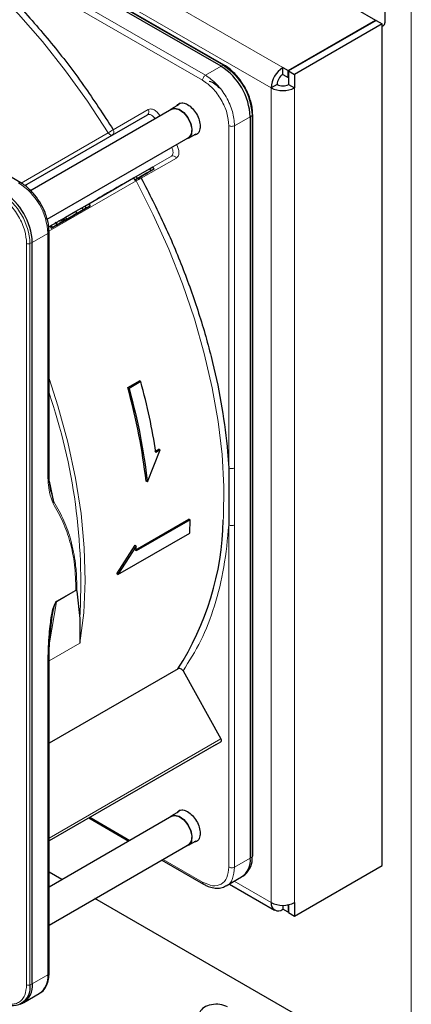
# Paper-space layout 'Blatt2' of a CAD drawing. Header units: millimetres. Extents: x 5 to 418, y 2 to 292.
# Tile 73 of 104: x 144 to 152, y 191 to 211. Entities that reach past the tile are written whole.
import ezdxf

# ---------------------------------------------------------------- set-up
doc = ezdxf.new("R2010")
doc.units = ezdxf.units.MM

psp = doc.layouts.new('Blatt2')

# ---------------------------------------------------------------- linework, layer by layer
at = {"color": 7, "linetype": 'Continuous', "lineweight": 25}
for p, q in [((94.966, 243.616), (151.275, 211.109)), ((148.154, 210.178), (135.178, 217.669)), ((148.219, 210.199), (135.243, 217.69)), ((151.464, 211.069), (151.464, 211.341)), ((149.508, 210.089), (151.275, 211.109)), ((151.287, 211.103), (149.519, 210.082)), ((151.405, 211.035), (149.637, 210.014)), ((151.275, 211.096), (151.275, 211.109)), ((151.287, 211.103), (151.405, 211.035)), ((151.405, 194.023), (151.405, 211.035)), ((144.111, 207.824), (139.921, 210.242)), ((148.219, 210.199), (148.22, 210.199)), ((149.402, 210.014), (149.402, 210.15)), ((149.402, 210.15), (149.508, 210.089)), ((149.402, 210.014), (149.508, 209.953)), ((149.508, 209.953), (149.508, 210.089)), ((149.508, 209.953), (149.519, 209.96)), ((149.519, 210.082), (149.637, 210.014)), ((149.519, 210.082), (149.519, 209.81)), ((149.637, 210.014), (149.637, 209.742)), ((149.284, 209.81), (149.166, 209.742)), ((149.519, 209.81), (149.637, 209.742)), ((147.31, 209.405), (147.157, 209.317)), ((144.192, 207.768), (146.668, 209.198)), ((147.161, 209.309), (144.292, 207.653)), ((148.743, 209.157), (148.743, 194.174)), ((148.792, 209.204), (148.786, 209.299)), ((148.794, 209.203), (148.794, 209.204)), ((148.794, 194.22), (148.794, 209.203)), ((147.498, 208.725), (147.651, 208.813)), ((144.646, 207.088), (147.494, 208.732)), ((146.439, 207.949), (146.711, 208.107)), ((146.464, 207.906), (146.736, 208.063)), ((146.495, 207.924), (146.651, 208.014)), ((146.564, 207.964), (146.495, 207.924)), ((146.599, 207.984), (146.548, 207.955)), ((146.651, 208.014), (146.564, 207.964)), ((146.564, 207.964), (146.564, 207.964)), ((146.634, 208.005), (146.599, 207.984)), ((146.634, 208.005), (146.672, 208.026)), ((146.8, 208.1), (146.637, 208.006)), ((146.672, 208.026), (146.637, 208.006)), ((146.672, 208.026), (146.672, 208.026)), ((146.711, 208.107), (146.775, 208.144)), ((146.711, 208.107), (146.736, 208.063)), ((146.736, 208.063), (146.8, 208.1)), ((146.775, 208.144), (146.8, 208.1)), ((145.486, 207.399), (146.389, 207.921)), ((146.389, 207.921), (146.439, 207.949)), ((146.389, 207.921), (146.414, 207.878)), ((146.526, 207.942), (146.414, 207.878)), ((146.414, 207.878), (146.464, 207.906)), ((146.439, 207.949), (146.464, 207.906)), ((146.548, 207.955), (146.475, 207.912)), ((146.475, 207.912), (146.526, 207.942)), ((146.475, 207.912), (146.475, 207.912)), ((145.405, 207.352), (145.486, 207.399)), ((145.486, 207.399), (145.511, 207.356)), ((145.185, 207.168), (144.949, 207.032)), ((145.327, 207.25), (144.973, 207.046)), ((144.991, 207.056), (145.226, 207.192)), ((145.469, 207.332), (144.998, 207.06)), ((145.014, 207.127), (145.221, 207.246)), ((145.015, 207.07), (145.369, 207.274)), ((145.039, 207.084), (145.246, 207.203)), ((145.226, 207.192), (145.185, 207.168)), ((145.221, 207.246), (145.346, 207.318)), ((145.221, 207.246), (145.246, 207.203)), ((145.226, 207.192), (145.226, 207.192)), ((145.246, 207.203), (145.371, 207.275)), ((145.305, 207.237), (145.511, 207.356)), ((145.43, 207.309), (145.305, 207.237)), ((145.369, 207.274), (145.327, 207.25)), ((145.346, 207.318), (145.405, 207.352)), ((145.346, 207.318), (145.371, 207.275)), ((145.369, 207.274), (145.369, 207.274)), ((145.371, 207.275), (145.43, 207.309)), ((145.405, 207.352), (145.43, 207.309)), ((145.511, 207.356), (145.469, 207.332)), ((144.803, 207.035), (144.854, 206.947)), ((144.856, 206.978), (144.842, 206.97)), ((144.924, 207.075), (144.948, 207.089)), ((144.924, 207.075), (144.949, 207.032)), ((144.979, 207.049), (144.935, 207.023)), ((144.948, 207.089), (144.973, 207.103)), ((144.948, 207.089), (144.973, 207.046)), ((144.991, 207.056), (144.949, 207.032)), ((144.973, 207.103), (145.014, 207.127)), ((144.973, 207.103), (144.998, 207.06)), ((145.015, 207.07), (144.973, 207.046)), ((144.991, 207.056), (144.991, 207.056)), ((145.039, 207.084), (144.998, 207.06)), ((145.039, 207.084), (145.014, 207.127)), ((145.015, 207.07), (145.015, 207.07)), ((145.046, 207.088), (145.046, 207.088)), ((144.675, 206.931), (144.703, 206.947)), ((144.683, 201.996), (144.683, 206.834)), ((144.703, 206.947), (144.728, 206.904)), ((144.345, 191.635), (144.345, 206.618)), ((146.274, 203.682), (146.51, 203.818)), ((146.535, 203.803), (146.299, 203.667)), ((146.535, 203.803), (146.51, 203.818)), ((146.274, 203.682), (146.299, 203.667)), ((146.668, 201.781), (146.924, 202.422)), ((146.817, 202.388), (146.9, 202.436)), ((146.924, 202.422), (146.841, 202.374)), ((146.924, 202.422), (146.9, 202.436)), ((148.287, 202.384), (148.311, 202.06)), ((148.311, 202.06), (148.311, 200.909)), ((146.668, 201.781), (146.644, 201.794)), ((144.724, 201.571), (144.701, 201.723)), ((144.78, 201.375), (144.71, 201.664)), ((146.42, 200.4), (147.504, 201.026)), ((147.528, 201.012), (146.443, 200.386)), ((147.528, 201.012), (147.504, 201.026)), ((147.523, 200.743), (147.528, 201.012)), ((146.073, 199.906), (147.523, 200.743)), ((146.049, 199.919), (146.42, 200.495)), ((146.443, 200.481), (146.073, 199.906)), ((146.42, 200.495), (146.443, 200.481)), ((146.443, 200.386), (146.443, 200.481)), ((146.073, 199.906), (146.049, 199.919)), ((145.224, 199.591), (145.233, 199.586)), ((145.242, 199.569), (145.302, 199.018)), ((145.302, 199.018), (145.306, 198.52)), ((144.683, 191.85), (144.683, 198.127)), ((147.286, 197.999), (144.683, 196.496)), ((147.387, 197.957), (148.153, 196.582)), ((148.058, 196.47), (144.683, 194.522)), ((148.058, 196.47), (148.152, 196.525)), ((147.31, 195.115), (147.157, 195.027)), ((147.161, 195.02), (144.683, 193.589)), ((145.484, 194.985), (146.292, 194.518)), ((144.683, 192.819), (147.494, 194.442)), ((147.498, 194.435), (147.651, 194.524)), ((146.959, 194.133), (147.799, 193.648)), ((144.943, 193.739), (144.683, 193.89)), ((148.595, 193.809), (148.635, 193.838)), ((149.637, 193.003), (151.405, 194.023)), ((148.256, 193.611), (148.57, 193.792)), ((148.322, 193.649), (149.235, 193.122)), ((151.112, 190.178), (145.609, 193.354)), ((149.519, 193.231), (149.519, 193.071)), ((149.637, 193.275), (149.637, 193.003)), ((149.402, 193.219), (149.402, 193.139)), ((149.508, 193.078), (149.402, 193.139)), ((149.508, 193.214), (149.488, 193.225)), ((149.519, 193.221), (149.508, 193.214)), ((149.508, 193.214), (149.508, 193.078)), ((149.519, 193.085), (149.508, 193.078)), ((149.519, 193.071), (149.637, 193.003)), ((144.1, 191.22), (144.145, 191.24)), ((144.172, 191.253), (144.485, 191.434))]:
    psp.add_line(p, q, dxfattribs=at)
at = {"color": 7, "linetype": 'Continuous', "lineweight": 18}
for p, q in [((93.304, 242.534), (149.402, 210.15)), ((93.069, 242.126), (149.166, 209.742)), ((135.221, 217.689), (148.197, 210.199)), ((147.781, 209.895), (141.792, 213.353)), ((147.84, 209.997), (141.851, 213.454)), ((151.994, 185.79), (151.994, 211.307)), ((148.154, 210.178), (147.84, 209.997)), ((148.197, 210.199), (148.154, 210.178)), ((149.166, 193.275), (149.166, 209.742)), ((149.637, 209.742), (149.637, 193.275)), ((145.977, 208.895), (146.685, 209.304)), ((148.429, 208.976), (148.743, 209.157)), ((148.743, 209.157), (148.782, 209.185)), ((148.782, 209.185), (148.782, 194.201)), ((148.311, 202.06), (148.311, 208.976)), ((148.429, 208.976), (148.429, 202.06)), ((144.119, 207.817), (145.879, 208.833)), ((147.151, 208.361), (144.675, 206.931)), ((146.775, 208.144), (147.151, 208.361)), ((147.252, 208.322), (146.544, 207.914)), ((146.441, 207.86), (144.68, 206.843)), ((144.831, 207.021), (144.856, 206.978)), ((144.892, 207.057), (144.917, 207.013)), ((144.345, 206.618), (144.658, 206.799)), ((144.658, 201.962), (144.658, 206.799)), ((144.724, 206.959), (144.749, 206.916)), ((144.23, 191.614), (144.23, 206.597)), ((144.298, 206.596), (144.345, 206.618)), ((144.298, 191.612), (144.298, 206.596)), ((144.695, 201.792), (144.78, 201.375)), ((148.311, 193.993), (148.311, 200.909)), ((148.429, 193.993), (148.429, 200.909)), ((144.834, 199.355), (145.233, 199.586)), ((144.835, 199.367), (145.224, 199.591)), ((144.694, 198.522), (144.834, 199.355)), ((144.835, 199.367), (144.834, 199.355)), ((145.306, 198.52), (144.684, 198.161)), ((144.658, 198.089), (144.658, 191.816)), ((144.683, 194.578), (148.153, 196.582)), ((144.683, 194.522), (148.152, 196.525)), ((145.508, 194.999), (146.316, 194.532)), ((146.983, 194.147), (147.781, 193.687)), ((148.429, 193.993), (148.743, 194.174)), ((148.743, 194.174), (148.782, 194.201)), ((148.42, 193.706), (149.166, 193.275)), ((144.345, 191.635), (144.658, 191.816)), ((144.298, 191.612), (144.345, 191.635))]:
    psp.add_line(p, q, dxfattribs=at)
at = {"color": 7, "linetype": 'Continuous', "lineweight": 18, "flags": 128}
for points in [[(145.879, 208.833), (145.461, 209.473), (145.017, 210.088), (144.551, 210.676), (144.064, 211.233), (143.56, 211.755), (143.043, 212.239), (142.514, 212.683), (141.978, 213.084), (141.437, 213.438), (140.895, 213.745), (140.355, 214.002), (139.995, 214.146)], [(146.826, 209.116), (146.812, 209.135), (146.792, 209.158), (146.77, 209.177), (146.748, 209.191), (146.726, 209.201), (146.705, 209.205), (146.685, 209.204), (146.668, 209.198)], [(145.958, 208.788), (145.951, 208.786), (145.941, 208.785), (145.931, 208.787), (145.92, 208.792), (145.909, 208.799), (145.898, 208.809), (145.888, 208.82), (145.879, 208.833)], [(147.151, 208.361), (147.165, 208.372), (147.176, 208.389), (147.183, 208.409), (147.186, 208.433), (147.184, 208.46), (147.178, 208.488), (147.169, 208.517), (147.159, 208.538)], [(146.441, 207.86), (146.434, 207.874), (146.43, 207.887)], [(148.199, 201.002), (148.202, 201.057), (148.209, 201.682), (148.174, 202.33), (148.096, 202.997), (147.977, 203.68), (147.817, 204.374), (147.616, 205.074), (147.377, 205.777), (147.1, 206.479), (146.787, 207.174), (146.441, 207.86)], [(144.683, 203.865), (144.861, 203.314), (145.062, 202.579), (145.218, 201.853), (145.329, 201.14), (145.394, 200.446), (145.411, 199.775), (145.382, 199.132), (145.306, 198.52)]]:
    psp.add_lwpolyline(points, dxfattribs=at)
at = {"color": 7, "linetype": 'Continuous', "lineweight": 25, "flags": 128}
for points in [[(151.405, 210.985), (151.429, 210.992), (151.455, 211.022), (151.464, 211.069)], [(147.123, 209.288), (147.144, 209.308), (147.218, 209.333)], [(147.161, 209.309), (147.22, 209.325), (147.309, 209.303), (147.4, 209.238), (147.48, 209.139), (147.537, 209.023), (147.562, 208.906), (147.552, 208.807), (147.507, 208.74), (147.494, 208.732)], [(147.218, 209.333), (147.308, 209.31), (147.402, 209.243), (147.484, 209.142), (147.543, 209.023), (147.568, 208.904), (147.557, 208.802), (147.511, 208.733), (147.457, 208.71)], [(144.111, 207.824), (144.111, 207.824), (144.112, 207.823)], [(147.123, 194.998), (147.144, 195.018), (147.218, 195.043)], [(147.161, 195.02), (147.22, 195.035), (147.309, 195.013), (147.4, 194.948), (147.48, 194.85), (147.537, 194.734), (147.562, 194.617), (147.552, 194.518), (147.507, 194.451), (147.494, 194.442)], [(147.218, 195.043), (147.308, 195.02), (147.402, 194.953), (147.484, 194.853), (147.543, 194.734), (147.568, 194.614), (147.557, 194.512), (147.511, 194.444), (147.457, 194.421)]]:
    psp.add_lwpolyline(points, dxfattribs=at)
at = {"color": 7, "linetype": 'Continuous', "lineweight": 25}
for centre, radius, start, end in [((147.463, 209.099), 1.281, 2.6055, 57.3945), ((149.678, 209.719), 0.512, 122.6055, 177.3945), ((149.54, 209.798), 0.256, 122.6055, 177.3945), ((149.402, 210.037), 0.256, 242.6097, 297.3903), ((149.402, 210.197), 0.512, 242.6097, 297.3903), ((143.065, 206.56), 1.281, 2.6055, 57.3945), ((142.412, 201.121), 5.788, 327.3503, 358.8175), ((148.346, 194.123), 0.4, 304.0564, 7.2558), ((148.355, 194.162), 0.429, 310.8243, 5.1593), ((148.771, 194.221), 0.0233, 299.6454, 355.8931), ((149.31, 193.252), 0.146, 170.786, 309.2033), ((149.402, 193.73), 0.512, 242.6097, 297.3903), ((144.641, 191.854), 0.0419, 294.3747, 354.3052), ((144.262, 191.765), 0.4, 304.0564, 7.2558), ((143.941, 191.554), 0.362, 230.7967, 9.214), ((143.947, 191.588), 0.401, 299.7173, 6.7628)]:
    psp.add_arc(centre, radius, start, end, dxfattribs=at)
at = {"color": 7, "linetype": 'Continuous', "lineweight": 18}
for centre, radius, start, end in [((148.208, 210.179), 0.0233, 64.1059, 120.3461), ((147.511, 209.127), 1.272, 2.6055, 57.3945), ((146.622, 209.26), 0.0769, 306.3512, 35.1851), ((148.771, 209.205), 0.0233, 299.6454, 355.8931), ((145.172, 210.058), 1.414, 299.9883, 304.6957), ((147.182, 208.29), 0.0769, 24.8163, 113.6431), ((144.093, 207.786), 0.0419, 65.6929, 125.6176), ((143.379, 206.741), 1.281, 2.6055, 57.3945), ((147.15, 206.631), 1.418, 115.3123, 120.0063), ((143.027, 206.538), 1.272, 2.6055, 57.3945), ((144.266, 206.666), 0.0777, 242.8052, 294.3071), ((133.433, 199.727), 11.89, 356.5836, 18.901), ((144.266, 191.683), 0.0777, 242.8052, 294.3071)]:
    psp.add_arc(centre, radius, start, end, dxfattribs=at)
at = {"color": 7, "linetype": 'Continuous', "lineweight": 25}
psp.add_ellipse((148.046, 191.017), major_axis=(0.333, 0.016), ratio=0.606667, start_param=0.756333, end_param=3.897926, dxfattribs=at)
for points, knots in [([(141.792, 213.353), (142.046, 213.176), (142.556, 212.821), (143.306, 212.175), (144.037, 211.452), (144.733, 210.656), (145.388, 209.804), (145.781, 209.197), (145.977, 208.895)], [0, 0, 0, 0, 0.16549, 0.332238, 0.5, 0.66775, 0.834504, 1, 1, 1, 1]), ([(148.626, 209.77), (148.588, 209.83), (148.535, 209.913), (148.444, 210.02), (148.362, 210.098), (148.282, 210.163), (148.234, 210.189), (148.219, 210.197)], [0, 0, 0, 0, 0.3320495, 0.4650228, 0.6820067, 0.9011095, 1, 1, 1, 1]), ([(147.914, 209.878), (147.915, 209.878), (147.951, 209.873), (148.026, 209.83), (148.092, 209.768), (148.12, 209.741)], [0, 0, 0, 0, 0.0181407, 0.5722542, 1, 1, 1, 1]), ([(148.786, 209.299), (148.786, 209.308), (148.784, 209.355), (148.763, 209.442), (148.727, 209.561), (148.681, 209.67), (148.642, 209.741), (148.626, 209.77)], [0, 0, 0, 0, 0.057456, 0.318799, 0.541248, 0.806265, 1, 1, 1, 1]), ([(147.268, 209.381), (147.278, 209.395), (147.305, 209.433), (147.382, 209.443), (147.48, 209.41), (147.58, 209.329), (147.664, 209.216), (147.723, 209.084), (147.73, 209.003), (147.734, 208.963)], [0, 0, 0, 0, 0.092391, 0.243659, 0.394927, 0.546196, 0.697464, 0.848732, 1, 1, 1, 1]), ([(147.734, 208.963), (147.73, 208.927), (147.722, 208.856), (147.673, 208.795), (147.627, 208.791), (147.61, 208.789)], [0, 0, 0, 0, 0.382955, 0.765909, 1, 1, 1, 1]), ([(144.516, 207.398), (144.478, 207.457), (144.425, 207.541), (144.333, 207.647), (144.251, 207.726), (144.172, 207.789), (144.124, 207.814), (144.11, 207.822)], [0, 0, 0, 0, 0.335683, 0.470249, 0.69001, 0.912206, 1, 1, 1, 1]), ([(146.544, 207.914), (146.699, 207.612), (147.009, 207.005), (147.401, 206.071), (147.733, 205.129), (147.994, 204.191), (148.187, 203.269), (148.254, 202.678), (148.287, 202.384)], [0, 0, 0, 0, 0.165623, 0.332361, 0.5, 0.667626, 0.83437, 1, 1, 1, 1]), ([(144.68, 206.834), (144.68, 206.876), (144.678, 206.955), (144.651, 207.076), (144.613, 207.197), (144.568, 207.304), (144.53, 207.372), (144.516, 207.398)], [0, 0, 0, 0, 0.2298923, 0.4439563, 0.6311243, 0.8590565, 1, 1, 1, 1]), ([(144.724, 206.959), (144.731, 206.963), (144.743, 206.971), (144.77, 206.986), (144.8, 207.003), (144.82, 207.015), (144.831, 207.021)], [0, 0, 0, 0, 0.262012, 0.500075, 0.738097, 1, 1, 1, 1]), ([(144.749, 206.916), (144.756, 206.92), (144.768, 206.927), (144.795, 206.943), (144.825, 206.96), (144.845, 206.972), (144.856, 206.978)], [0, 0, 0, 0, 0.262012, 0.500075, 0.738097, 1, 1, 1, 1]), ([(144.86, 206.98), (144.854, 206.976), (144.84, 206.969), (144.812, 206.952), (144.793, 206.942), (144.781, 206.934)], [0, 0, 0, 0, 0.246621, 0.488964, 1, 1, 1, 1]), ([(144.866, 206.983), (144.86, 206.98), (144.851, 206.975), (144.836, 206.967), (144.825, 206.96), (144.818, 206.956), (144.81, 206.951), (144.806, 206.949), (144.804, 206.948)], [0, 0, 0, 0, 0.346244, 0.60537, 0.710321, 0.805859, 0.899712, 1, 1, 1, 1]), ([(144.817, 207.013), (144.816, 207.013), (144.815, 207.012), (144.826, 207.018), (144.831, 207.021)], [0, 0, 0, 0, 0.501646, 1, 1, 1, 1]), ([(144.831, 207.021), (144.835, 207.023), (144.843, 207.028), (144.857, 207.036), (144.874, 207.046), (144.886, 207.053), (144.892, 207.057)], [0, 0, 0, 0, 0.26086, 0.506753, 0.749149, 1, 1, 1, 1]), ([(144.842, 206.97), (144.841, 206.969), (144.84, 206.969), (144.851, 206.975), (144.856, 206.978)], [0, 0, 0, 0, 0.501646, 1, 1, 1, 1]), ([(144.85, 206.974), (144.853, 206.976), (144.857, 206.979), (144.865, 206.983), (144.873, 206.988), (144.878, 206.99), (144.88, 206.992)], [0, 0, 0, 0, 0.246214, 0.481536, 0.726643, 1, 1, 1, 1]), ([(144.856, 206.978), (144.86, 206.98), (144.868, 206.985), (144.882, 206.993), (144.899, 207.003), (144.911, 207.01), (144.917, 207.013)], [0, 0, 0, 0, 0.26086, 0.506753, 0.749149, 1, 1, 1, 1]), ([(144.929, 207.02), (144.92, 207.015), (144.906, 207.007), (144.881, 206.992), (144.867, 206.984), (144.86, 206.98)], [0, 0, 0, 0, 0.511036, 0.753379, 1, 1, 1, 1]), ([(144.891, 206.998), (144.888, 206.996), (144.882, 206.993), (144.872, 206.987), (144.866, 206.983)], [0, 0, 0, 0, 0.39531, 1, 1, 1, 1]), ([(144.88, 206.992), (144.882, 206.993), (144.886, 206.995), (144.89, 206.997), (144.892, 206.998), (144.891, 206.998), (144.891, 206.998)], [0, 0, 0, 0, 0.2643348, 0.5037661, 0.7411805, 1, 1, 1, 1]), ([(144.892, 207.057), (144.899, 207.06), (144.909, 207.066), (144.92, 207.072), (144.924, 207.075)], [0, 0, 0, 0, 0.597004, 1, 1, 1, 1]), ([(144.907, 207.007), (144.905, 207.006), (144.901, 207.004), (144.898, 207.002), (144.896, 207.001), (144.896, 207.001), (144.901, 207.004), (144.908, 207.008), (144.912, 207.01)], [0, 0, 0, 0, 0.105786, 0.203769, 0.301557, 0.4068, 0.661801, 1, 1, 1, 1]), ([(144.963, 207.04), (144.958, 207.037), (144.95, 207.032), (144.937, 207.025), (144.927, 207.019), (144.92, 207.015), (144.913, 207.011), (144.909, 207.008), (144.907, 207.007)], [0, 0, 0, 0, 0.3390707, 0.5945132, 0.6997206, 0.7972627, 0.8948015, 1, 1, 1, 1]), ([(144.912, 207.01), (144.917, 207.013), (144.925, 207.018), (144.938, 207.025), (144.949, 207.031), (144.956, 207.035), (144.962, 207.039), (144.966, 207.042), (144.968, 207.043)], [0, 0, 0, 0, 0.348491, 0.608786, 0.713671, 0.808589, 0.901277, 1, 1, 1, 1]), ([(144.917, 207.013), (144.924, 207.017), (144.936, 207.024), (144.963, 207.04), (144.981, 207.05), (144.993, 207.057)], [0, 0, 0, 0, 0.235668, 0.475187, 1, 1, 1, 1]), ([(144.935, 207.023), (144.939, 207.026), (144.948, 207.031), (144.952, 207.033), (144.945, 207.029), (144.935, 207.023), (144.929, 207.02)], [0, 0, 0, 0, 0.257013, 0.493304, 0.733189, 1, 1, 1, 1]), ([(144.968, 207.043), (144.97, 207.044), (144.974, 207.046), (144.977, 207.048), (144.979, 207.049), (144.979, 207.049), (144.974, 207.046), (144.967, 207.042), (144.963, 207.04)], [0, 0, 0, 0, 0.10589, 0.203951, 0.301782, 0.407031, 0.661954, 1, 1, 1, 1]), ([(145.031, 207.079), (145.023, 207.075), (145.013, 207.068), (144.994, 207.058), (144.984, 207.052), (144.979, 207.049)], [0, 0, 0, 0, 0.520179, 0.7607323, 1, 1, 1, 1]), ([(144.993, 207.057), (145.005, 207.064), (145.027, 207.077), (145.038, 207.083), (145.043, 207.086)], [0, 0, 0, 0, 0.530715, 1, 1, 1, 1]), ([(145.043, 207.086), (145.044, 207.086), (145.047, 207.088), (145.045, 207.087), (145.04, 207.084), (145.034, 207.081), (145.031, 207.079)], [0, 0, 0, 0, 0.255127, 0.498018, 0.74194, 1, 1, 1, 1]), ([(144.705, 206.949), (144.704, 206.948), (144.702, 206.947), (144.706, 206.949), (144.716, 206.955), (144.724, 206.959)], [0, 0, 0, 0, 0.245674, 0.487081, 1, 1, 1, 1]), ([(144.73, 206.905), (144.729, 206.905), (144.727, 206.904), (144.731, 206.905), (144.741, 206.912), (144.749, 206.916)], [0, 0, 0, 0, 0.245674, 0.487081, 1, 1, 1, 1]), ([(144.781, 206.934), (144.769, 206.927), (144.751, 206.917), (144.736, 206.908), (144.732, 206.906), (144.73, 206.905)], [0, 0, 0, 0, 0.525054, 0.764251, 1, 1, 1, 1]), ([(144.804, 206.948), (144.802, 206.947), (144.798, 206.944), (144.794, 206.942), (144.793, 206.941), (144.794, 206.942), (144.801, 206.946), (144.811, 206.952), (144.816, 206.955)], [0, 0, 0, 0, 0.09221, 0.180108, 0.272547, 0.377235, 0.642363, 1, 1, 1, 1]), ([(144.701, 201.723), (144.698, 201.737), (144.684, 201.824), (144.683, 201.92), (144.683, 202)], [0, 0, 0, 0, 0.168183, 1, 1, 1, 1]), ([(145.233, 199.586), (145.235, 199.584), (145.24, 199.58), (145.241, 199.573), (145.242, 199.569)], [0, 0, 0, 0, 0.428393, 1, 1, 1, 1]), ([(144.683, 198.123), (144.684, 198.276), (144.687, 198.581), (144.727, 198.9), (144.747, 199.06)], [0, 0, 0, 0, 0.499939, 1, 1, 1, 1]), ([(147.387, 197.957), (147.38, 197.966), (147.367, 197.985), (147.34, 198.002), (147.315, 198.007), (147.297, 198.004), (147.29, 198.001), (147.286, 197.999)], [0, 0, 0, 0, 0.256804, 0.510199, 0.757954, 0.877712, 1, 1, 1, 1]), ([(147.268, 195.091), (147.278, 195.106), (147.305, 195.144), (147.382, 195.153), (147.48, 195.12), (147.58, 195.039), (147.664, 194.926), (147.723, 194.795), (147.73, 194.714), (147.734, 194.673)], [0, 0, 0, 0, 0.092391, 0.243659, 0.394927, 0.546196, 0.697464, 0.848732, 1, 1, 1, 1]), ([(147.734, 194.673), (147.73, 194.638), (147.722, 194.566), (147.673, 194.506), (147.627, 194.501), (147.61, 194.5)], [0, 0, 0, 0, 0.382955, 0.765909, 1, 1, 1, 1]), ([(147.799, 193.651), (147.821, 193.638), (147.88, 193.603), (147.979, 193.572), (148.093, 193.561), (148.185, 193.572), (148.23, 193.601), (148.242, 193.61)], [0, 0, 0, 0, 0.145802, 0.386097, 0.633668, 0.893068, 1, 1, 1, 1]), ([(144.467, 191.43), (144.491, 191.442), (144.554, 191.474), (144.623, 191.567), (144.667, 191.688), (144.685, 191.785), (144.681, 191.842), (144.68, 191.851)], [0, 0, 0, 0, 0.178353, 0.449155, 0.712576, 0.95398, 1, 1, 1, 1])]:
    psp.add_open_spline(points, degree=3, knots=knots, dxfattribs=at)
at = {"color": 7, "linetype": 'Continuous', "lineweight": 18}
for points in [[(147.781, 209.895), (147.782, 209.904), (147.784, 209.923), (147.797, 209.954), (147.817, 209.981), (147.832, 209.992), (147.84, 209.997)], [(147.84, 209.997), (147.917, 209.942), (148.072, 209.833), (148.266, 209.563), (148.403, 209.259), (148.42, 209.071), (148.429, 208.976)], [(148.429, 208.976), (148.421, 208.972), (148.403, 208.965), (148.37, 208.961), (148.337, 208.965), (148.32, 208.972), (148.311, 208.976)], [(145.96, 208.789), (145.967, 208.794), (145.981, 208.806), (145.991, 208.834), (145.991, 208.865), (145.982, 208.885), (145.977, 208.895)], [(144.658, 201.962), (144.665, 201.967), (144.679, 201.977), (144.681, 201.99), (144.683, 201.996)], [(148.429, 202.06), (148.421, 202.056), (148.403, 202.048), (148.37, 202.045), (148.337, 202.048), (148.32, 202.056), (148.311, 202.06)], [(148.429, 200.909), (148.421, 200.905), (148.403, 200.897), (148.37, 200.894), (148.337, 200.897), (148.32, 200.905), (148.311, 200.909)], [(144.658, 198.089), (144.665, 198.094), (144.679, 198.104), (144.681, 198.117), (144.683, 198.123)], [(147.781, 193.687), (147.851, 193.656), (147.99, 193.594), (148.165, 193.634), (148.288, 193.766), (148.304, 193.917), (148.311, 193.993)], [(148.311, 193.993), (148.32, 193.989), (148.337, 193.981), (148.37, 193.978), (148.403, 193.981), (148.421, 193.989), (148.429, 193.993)]]:
    psp.add_open_spline(points, degree=3, dxfattribs=at)
for points, knots in [([(148.311, 208.976), (148.304, 209.061), (148.288, 209.231), (148.165, 209.504), (147.99, 209.747), (147.851, 209.846), (147.781, 209.895)], [0, 0, 0, 0, 0.25, 0.5, 0.75, 1, 1, 1, 1]), ([(146.685, 209.304), (146.702, 209.31), (146.737, 209.322), (146.805, 209.299), (146.874, 209.247), (146.911, 209.196), (146.928, 209.171)], [0, 0, 0, 0, 0.240773, 0.5, 0.759227, 1, 1, 1, 1]), ([(147.258, 208.6), (147.271, 208.572), (147.297, 208.515), (147.308, 208.429), (147.294, 208.358), (147.265, 208.334), (147.252, 208.322)], [0, 0, 0, 0, 0.240773, 0.5, 0.759227, 1, 1, 1, 1]), ([(146.523, 207.939), (146.523, 207.939), (146.532, 207.933), (146.538, 207.923), (146.544, 207.914)], [0, 0, 0, 0, 0.011931, 1, 1, 1, 1]), ([(144.23, 206.597), (144.223, 206.682), (144.212, 206.811), (144.143, 206.999), (144.072, 207.141), (143.984, 207.274), (143.856, 207.427), (143.749, 207.502), (143.68, 207.55)], [0, 0, 0, 0, 0.239457, 0.368361, 0.5, 0.631639, 0.760543, 1, 1, 1, 1]), ([(144.682, 206.835), (144.682, 206.834), (144.685, 206.828), (144.678, 206.814), (144.665, 206.804), (144.658, 206.799)], [0, 0, 0, 0, 0.030826, 0.515413, 1, 1, 1, 1]), ([(148.429, 202.06), (148.429, 201.868), (148.429, 201.61), (148.429, 201.226), (148.429, 201.034), (148.429, 200.909)], [0, 0, 0, 0, 0.499972, 0.673024, 1, 1, 1, 1]), ([(144.763, 201.343), (144.736, 201.415), (144.668, 201.595), (144.662, 201.824), (144.658, 201.962)], [0, 0, 0, 0, 0.399349, 1, 1, 1, 1]), ([(144.763, 201.343), (144.767, 201.348), (144.775, 201.359), (144.778, 201.37), (144.78, 201.375)], [0, 0, 0, 0, 0.516837, 1, 1, 1, 1]), ([(145.224, 199.591), (145.219, 199.764), (145.21, 200.111), (145.114, 200.568), (144.969, 200.985), (144.833, 201.221), (144.763, 201.343)], [0, 0, 0, 0, 0.249889, 0.499873, 0.742822, 1, 1, 1, 1]), ([(145.242, 199.569), (145.243, 199.653), (145.243, 199.843), (145.22, 200.107), (145.179, 200.365), (145.126, 200.59), (145.061, 200.801), (144.983, 200.995), (144.889, 201.19), (144.817, 201.313), (144.78, 201.375)], [0, 0, 0, 0, 0.116458, 0.263257, 0.385471, 0.514318, 0.624602, 0.744481, 0.87099, 1, 1, 1, 1]), ([(148.311, 200.909), (148.284, 200.621), (148.23, 200.042), (148.033, 199.262), (147.762, 198.55), (147.512, 198.154), (147.387, 197.957)], [0, 0, 0, 0, 0.2491979, 0.5, 0.7508021, 1, 1, 1, 1]), ([(144.658, 198.089), (144.66, 198.206), (144.662, 198.409), (144.68, 198.681), (144.701, 198.89), (144.728, 199.077), (144.758, 199.223), (144.797, 199.322), (144.817, 199.352), (144.827, 199.362), (144.832, 199.365), (144.835, 199.367)], [0, 0, 0, 0, 0.284296, 0.495855, 0.644863, 0.771298, 0.922511, 0.969217, 0.985819, 0.993068, 1, 1, 1, 1]), ([(144.747, 199.058), (144.755, 199.108), (144.769, 199.185), (144.793, 199.277), (144.809, 199.323), (144.821, 199.343), (144.829, 199.352), (144.832, 199.354), (144.834, 199.355)], [0, 0, 0, 0, 0.511867, 0.779064, 0.901011, 0.956098, 0.978703, 1, 1, 1, 1]), ([(148.245, 193.609), (148.249, 193.61), (148.317, 193.622), (148.399, 193.748), (148.419, 193.911), (148.429, 193.993)], [0, 0, 0, 0, 0.029661, 0.514831, 1, 1, 1, 1]), ([(147.797, 193.65), (147.793, 193.653), (147.783, 193.662), (147.782, 193.678), (147.781, 193.687)], [0, 0, 0, 0, 0.482204, 1, 1, 1, 1]), ([(143.68, 191.296), (143.749, 191.265), (143.856, 191.216), (143.984, 191.221), (144.072, 191.253), (144.143, 191.313), (144.212, 191.422), (144.223, 191.538), (144.23, 191.614)], [0, 0, 0, 0, 0.239457, 0.368361, 0.5, 0.631639, 0.760543, 1, 1, 1, 1])]:
    psp.add_open_spline(points, degree=3, knots=knots, dxfattribs=at)
at = {"color": 7, "linetype": 'Continuous', "lineweight": 25}
for points in [[(146.043, 207.721), (146.068, 207.735), (146.117, 207.764), (146.152, 207.784), (146.15, 207.783), (146.109, 207.759), (146.035, 207.716), (145.941, 207.662), (145.839, 207.603), (145.78, 207.569), (145.751, 207.552)], [(145.751, 207.552), (145.726, 207.538), (145.677, 207.509), (145.642, 207.489), (145.644, 207.491), (145.685, 207.514), (145.759, 207.557), (145.853, 207.611), (145.955, 207.67), (146.014, 207.704), (146.043, 207.721)], [(146.841, 202.374), (146.801, 202.61), (146.721, 203.081), (146.597, 203.562), (146.535, 203.803)], [(146.644, 201.794), (146.602, 202.103), (146.518, 202.722), (146.355, 203.362), (146.274, 203.682)], [(146.299, 203.667), (146.38, 203.347), (146.542, 202.707), (146.626, 202.09), (146.668, 201.781)], [(148.152, 196.525), (148.155, 196.528), (148.161, 196.533), (148.164, 196.547), (148.161, 196.564), (148.156, 196.576), (148.153, 196.582)]]:
    psp.add_open_spline(points, degree=3, dxfattribs=at)

doc.saveas('drawing.dxf')
